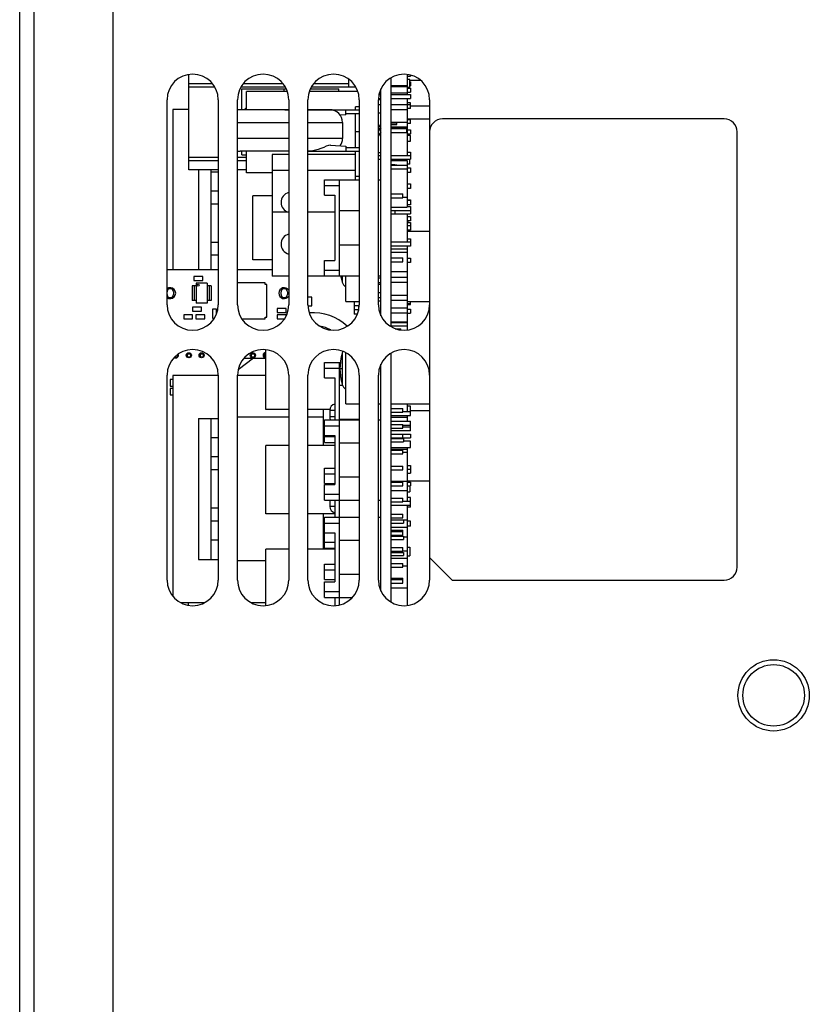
# Model space of a CAD drawing. Extents: x 33 to 410, y 33 to 287.
# Tile 53 of 90: x 163 to 175, y 184 to 200. Entities that reach past the tile are written whole.
import ezdxf

# ---------------------------------------------------------------- set-up
doc = ezdxf.new("R2010")
doc.units = 0
doc.header["$LTSCALE"] = 23.1
doc.layers.get('0').update_dxf_attribs({"linetype": 'CONTINUOUS'})
for name, color, linetype in [('ALL_AXIS', 7, 'CONTINUOUS'), ('ALL_CURVE', 7, 'CONTINUOUS'), ('ALL_FEATURES', 7, 'CONTINUOUS')]:
    doc.layers.add(name, color=color, linetype=linetype)

msp = doc.modelspace()

# ---------------------------------------------------------------- linework, layer by layer
at = {"color": 7, "linetype": 'CONTINUOUS'}
for p, q in [((168.199, 198.581), (168.199, 198.705)), ((169.109, 198.782), (169.109, 198.465)), ((169.109, 198.755), (169.159, 198.755)), ((169.159, 198.772), (169.159, 198.755)), ((169.159, 198.665), (169.159, 198.605)), ((166.599, 198.23), (166.599, 198.516)), ((167.236, 198.516), (166.599, 198.516)), ((168.336, 198.516), (167.582, 198.516)), ((168.307, 198.581), (168.199, 198.581)), ((168.699, 198.52), (168.683, 198.52)), ((168.859, 198.607), (169.109, 198.607)), ((168.859, 198.593), (169.109, 198.593)), ((168.859, 198.493), (169.109, 198.493)), ((169.159, 198.565), (169.159, 198.505)), ((168.699, 198.385), (168.659, 198.385)), ((169.109, 198.405), (169.109, 197.515)), ((169.159, 198.339), (169.109, 198.339)), ((169.159, 198.465), (169.159, 198.406)), ((169.159, 198.247), (169.159, 198.339)), ((168.299, 198.23), (168.299, 198.275)), ((168.359, 198.275), (168.299, 198.275)), ((168.699, 198.305), (168.659, 198.305)), ((168.859, 198.309), (169.109, 198.309)), ((168.859, 198.235), (169.109, 198.235)), ((169.159, 198.307), (169.109, 198.307)), ((169.159, 198.247), (169.109, 198.247)), ((168.299, 197.64), (168.299, 198.17)), ((168.699, 198.175), (168.659, 198.175)), ((168.859, 198.035), (169.109, 198.035)), ((169.159, 198.073), (169.109, 198.073)), ((169.159, 198.013), (169.159, 198.073)), ((168.359, 197.882), (168.299, 197.882)), ((168.859, 197.963), (169.109, 197.963)), ((168.859, 197.955), (169.109, 197.955)), ((169.159, 198.013), (169.109, 198.013)), ((169.159, 197.915), (169.159, 197.855)), ((169.159, 197.829), (169.109, 197.829)), ((169.109, 197.739), (169.159, 197.739)), ((169.159, 197.739), (169.159, 197.829)), ((166.599, 197.246), (166.599, 197.58)), ((168.299, 197.135), (168.299, 197.58)), ((168.699, 197.555), (168.659, 197.555)), ((168.859, 197.438), (169.109, 197.438)), ((169.109, 197.565), (169.159, 197.565)), ((169.109, 197.438), (169.109, 196.708)), ((169.159, 197.565), (169.159, 197.515)), ((169.159, 197.515), (169.159, 197.456)), ((168.859, 197.363), (169.109, 197.363)), ((168.859, 197.305), (169.109, 197.305)), ((169.109, 197.32), (169.159, 197.32)), ((169.159, 197.32), (169.159, 197.251)), ((166.999, 197.246), (166.599, 197.246)), ((168.359, 197.189), (168.299, 197.189)), ((169.159, 197.251), (169.109, 197.251)), ((169.109, 197.07), (169.159, 197.07)), ((169.159, 197.001), (169.109, 197.001)), ((169.159, 196.997), (169.109, 196.997)), ((169.159, 197.07), (169.159, 196.997)), ((169.039, 196.865), (169.109, 196.865)), ((169.109, 196.825), (169.159, 196.825)), ((169.109, 196.816), (169.159, 196.816)), ((169.159, 196.825), (169.159, 196.743)), ((168.859, 196.708), (169.109, 196.708)), ((169.159, 196.651), (168.859, 196.651)), ((169.159, 196.747), (169.109, 196.747)), ((169.159, 196.743), (169.109, 196.743)), ((169.109, 196.72), (169.159, 196.72)), ((169.159, 196.72), (169.159, 196.651)), ((169.159, 196.65), (169.159, 196.605)), ((168.859, 196.605), (169.159, 196.605)), ((169.109, 196.605), (169.109, 196.165)), ((169.109, 196.562), (169.159, 196.562)), ((169.159, 196.493), (169.109, 196.493)), ((169.159, 196.562), (169.159, 196.493)), ((169.109, 196.466), (169.159, 196.466)), ((169.109, 196.42), (169.159, 196.42)), ((169.159, 196.351), (169.109, 196.351)), ((169.159, 196.466), (169.159, 196.351)), ((169.109, 196.212), (169.159, 196.212)), ((169.159, 196.212), (169.159, 196.097)), ((168.859, 196.165), (169.109, 196.165)), ((169.159, 196.097), (168.859, 196.097)), ((168.859, 196.055), (169.109, 196.055)), ((169.109, 196.166), (169.159, 196.166)), ((169.109, 196.097), (169.109, 194.789)), ((168.859, 196.005), (169.109, 196.005)), ((169.109, 195.912), (169.159, 195.912)), ((169.159, 195.912), (169.159, 195.843)), ((169.159, 195.843), (169.109, 195.843)), ((165.779, 195.625), (165.779, 195.565)), ((165.919, 195.625), (165.779, 195.625)), ((165.919, 195.565), (165.919, 195.625)), ((168.699, 195.6), (168.659, 195.6)), ((168.859, 195.705), (169.109, 195.705)), ((168.859, 195.613), (169.109, 195.613)), ((165.779, 195.565), (165.919, 195.565)), ((166.892, 195.525), (166.459, 195.525)), ((166.892, 195.499), (166.892, 195.525)), ((166.917, 195.499), (166.892, 195.499)), ((166.917, 194.991), (166.917, 195.499)), ((168.699, 195.528), (168.659, 195.528)), ((168.699, 195.5), (168.659, 195.5)), ((168.859, 195.537), (169.109, 195.537)), ((167.619, 195.305), (167.559, 195.305)), ((167.619, 195.165), (167.619, 195.305)), ((168.699, 195.37), (168.659, 195.37)), ((168.699, 195.292), (168.659, 195.292)), ((168.859, 195.334), (169.109, 195.334)), ((165.759, 195.145), (165.759, 195.085)), ((165.899, 195.145), (165.759, 195.145)), ((165.899, 195.085), (165.899, 195.145)), ((166.069, 195.115), (166.069, 194.975)), ((166.129, 195.115), (166.069, 195.115)), ((166.129, 195.034), (166.129, 195.115)), ((167.079, 195.125), (167.079, 195.065)), ((167.219, 195.125), (167.079, 195.125)), ((167.219, 195.065), (167.219, 195.125)), ((167.56, 195.165), (167.619, 195.165)), ((168.699, 195.241), (168.659, 195.241)), ((168.859, 195.258), (169.109, 195.258)), ((168.859, 195.134), (169.109, 195.134)), ((169.109, 195.19), (169.159, 195.19)), ((169.109, 195.115), (169.159, 195.115)), ((169.159, 195.19), (169.159, 195.235)), ((169.159, 195.115), (169.159, 195.055)), ((165.619, 195.025), (165.619, 194.965)), ((165.759, 195.025), (165.619, 195.025)), ((165.619, 194.965), (165.759, 194.965)), ((165.759, 195.085), (165.899, 195.085)), ((165.759, 194.965), (165.759, 195.025)), ((165.809, 195.025), (165.809, 194.965)), ((165.949, 195.025), (165.809, 195.025)), ((165.809, 194.965), (165.949, 194.965)), ((165.949, 194.965), (165.949, 195.025)), ((166.069, 194.975), (166.099, 194.975)), ((166.525, 194.966), (166.892, 194.966)), ((166.892, 194.966), (166.892, 194.991)), ((166.892, 194.991), (166.917, 194.991)), ((167.079, 195.065), (167.219, 195.065)), ((167.079, 195.025), (167.079, 194.965)), ((167.219, 195.025), (167.079, 195.025)), ((167.079, 194.965), (167.192, 194.965)), ((167.219, 195.013), (167.219, 195.025)), ((168.859, 195.058), (169.109, 195.058)), ((169.109, 195.055), (169.159, 195.055)), ((168.859, 194.915), (169.109, 194.915)), ((168.859, 194.907), (169.109, 194.907)), ((168.859, 194.855), (169.109, 194.855)), ((166.899, 193.548), (166.899, 194.483)), ((165.409, 194.015), (165.409, 193.915)), ((165.449, 194.015), (165.409, 194.015)), ((165.409, 193.915), (165.449, 193.915)), ((165.409, 193.875), (165.409, 193.775)), ((165.449, 193.875), (165.409, 193.875)), ((165.409, 193.775), (165.449, 193.775)), ((169.109, 193.635), (169.109, 193.515)), ((169.159, 193.6), (169.109, 193.6)), ((169.159, 193.455), (169.159, 193.6)), ((167.259, 193.548), (166.899, 193.548)), ((167.901, 193.548), (167.559, 193.548)), ((168.859, 193.455), (169.159, 193.455)), ((168.859, 193.427), (169.109, 193.427)), ((169.039, 193.515), (169.159, 193.515)), ((169.109, 193.455), (169.109, 193.365)), ((169.159, 193.275), (169.039, 193.275)), ((169.159, 193.215), (169.159, 193.365)), ((169.159, 193.215), (168.859, 193.215)), ((169.159, 193.165), (169.159, 193.105)), ((166.899, 191.918), (166.899, 192.985)), ((167.259, 192.985), (166.899, 192.985)), ((167.979, 192.985), (167.559, 192.985)), ((169.159, 193.055), (169.049, 193.055)), ((169.159, 192.955), (169.159, 193.055)), ((168.859, 192.955), (169.159, 192.955)), ((168.859, 192.928), (169.109, 192.928)), ((169.039, 192.884), (169.109, 192.884)), ((169.109, 192.955), (169.109, 192.115)), ((169.159, 192.675), (169.159, 192.555)), ((168.859, 192.427), (169.109, 192.427)), ((169.159, 192.415), (169.159, 192.355)), ((168.859, 192.284), (169.109, 192.284)), ((168.859, 192.055), (169.159, 192.055)), ((169.039, 192.115), (169.159, 192.115)), ((169.109, 192.055), (169.109, 190.489)), ((169.159, 192.025), (169.159, 192.175)), ((167.259, 191.918), (166.899, 191.918)), ((167.979, 191.918), (167.559, 191.918)), ((169.159, 192.025), (169.109, 192.025)), ((168.859, 191.827), (169.109, 191.827)), ((169.159, 191.805), (169.109, 191.805)), ((169.159, 191.725), (169.159, 191.805)), ((168.859, 191.712), (169.109, 191.712)), ((169.159, 191.725), (169.109, 191.725)), ((169.049, 191.559), (169.109, 191.559)), ((166.899, 190.488), (166.899, 191.365)), ((167.259, 191.365), (166.899, 191.365)), ((167.979, 191.365), (167.559, 191.365)), ((169.039, 191.343), (169.109, 191.343)), ((168.859, 191.228), (169.109, 191.228)), ((169.039, 191.105), (169.109, 191.105)), ((168.859, 190.764), (169.109, 190.764)), ((165.689, 190.532), (165.689, 190.492))]:
    msp.add_line(p, q, dxfattribs=at)
at = {"layer": 'ALL_AXIS', "color": 7, "linetype": 'CONTINUOUS'}
for p, q in [((168.859, 194.84), (168.859, 198.731)), ((169.149, 198.699), (169.109, 198.699)), ((169.149, 198.579), (169.149, 198.699)), ((169.32, 198.688), (169.149, 198.688)), ((168.699, 195.013), (168.699, 198.558)), ((169.149, 198.579), (169.109, 198.579)), ((165.359, 195.185), (165.359, 198.385)), ((166.159, 198.385), (166.159, 195.185)), ((166.459, 195.185), (166.459, 198.385)), ((167.259, 198.385), (167.259, 195.185)), ((167.559, 195.185), (167.559, 198.385)), ((168.359, 198.385), (168.359, 195.185)), ((168.659, 195.185), (168.659, 198.385)), ((169.459, 198.385), (169.459, 197.885)), ((167.199, 198.23), (167.259, 198.23)), ((167.559, 198.23), (168.359, 198.23)), ((168.149, 198.15), (168.149, 198.23)), ((169.459, 198.283), (169.159, 198.283)), ((168.149, 198.15), (168.063, 198.144)), ((168.099, 198.03), (168.099, 197.78)), ((168.149, 198.17), (168.359, 198.17)), ((169.459, 198.081), (169.109, 198.081)), ((167.259, 197.58), (167.199, 197.58)), ((167.559, 197.58), (168.359, 197.58)), ((167.913, 197.678), (168.149, 197.66)), ((168.149, 197.66), (168.149, 197.58)), ((168.149, 197.64), (168.359, 197.64)), ((169.149, 197.379), (169.149, 197.455)), ((169.149, 197.379), (169.109, 197.379)), ((166.699, 195.885), (166.699, 196.885)), ((166.999, 196.885), (166.699, 196.885)), ((168.859, 196.915), (169.039, 196.915)), ((168.859, 196.855), (169.039, 196.855)), ((169.039, 196.855), (169.039, 196.915)), ((169.109, 196.335), (169.459, 196.335)), ((166.999, 195.885), (166.699, 195.885)), ((168.859, 195.915), (169.039, 195.915)), ((169.039, 195.855), (169.039, 195.915)), ((165.359, 195.735), (166.159, 195.735)), ((166.459, 195.735), (166.999, 195.735)), ((168.859, 195.855), (169.039, 195.855)), ((168.149, 195.235), (168.149, 195.631)), ((165.459, 195.385), (165.459, 195.345)), ((167.139, 195.345), (167.139, 195.385)), ((167.239, 195.385), (167.239, 195.345)), ((168.149, 195.235), (168.359, 195.235)), ((168.279, 195.235), (168.279, 195.035)), ((168.358, 195.165), (168.279, 195.165)), ((169.109, 195.235), (169.459, 195.235)), ((168.35, 195.105), (168.279, 195.105)), ((165.479, 194.37), (165.524, 194.37)), ((165.524, 194.408), (165.524, 194.37)), ((165.674, 194.427), (165.674, 194.37)), ((165.674, 194.42), (165.724, 194.42)), ((165.674, 194.37), (165.724, 194.37)), ((165.724, 194.427), (165.724, 194.37)), ((165.874, 194.427), (165.874, 194.37)), ((165.874, 194.42), (165.924, 194.42)), ((165.874, 194.37), (165.924, 194.37)), ((165.924, 194.427), (165.924, 194.37)), ((166.674, 194.427), (166.674, 194.37)), ((166.674, 194.42), (166.724, 194.42)), ((166.674, 194.37), (166.724, 194.37)), ((166.699, 194.355), (166.699, 194.37)), ((166.724, 194.427), (166.724, 194.37)), ((166.874, 194.427), (166.874, 194.37)), ((166.874, 194.42), (166.899, 194.42)), ((166.874, 194.37), (166.899, 194.37)), ((168.149, 193.635), (168.149, 194.437)), ((168.859, 190.54), (168.859, 194.431)), ((168.699, 190.713), (168.699, 194.258)), ((165.359, 190.885), (165.359, 194.085)), ((166.159, 194.085), (166.159, 190.885)), ((166.459, 190.885), (166.459, 194.085)), ((167.259, 194.085), (167.259, 190.885)), ((167.559, 190.885), (167.559, 194.085)), ((168.359, 194.085), (168.359, 190.885)), ((168.659, 190.885), (168.659, 194.085)), ((168.149, 193.635), (168.359, 193.635)), ((168.659, 193.635), (168.699, 193.635)), ((168.859, 193.635), (169.459, 193.635)), ((167.259, 193.43), (166.459, 193.43)), ((167.799, 193.43), (167.559, 193.43)), ((167.899, 193.535), (167.899, 193.435)), ((168.859, 193.565), (169.039, 193.565)), ((168.859, 193.505), (169.039, 193.505)), ((169.039, 193.505), (169.039, 193.565)), ((169.159, 193.535), (169.459, 193.535)), ((168.859, 193.315), (169.039, 193.315)), ((169.039, 193.255), (169.039, 193.315)), ((168.859, 193.255), (169.039, 193.255)), ((168.859, 193.165), (169.039, 193.165)), ((169.039, 193.105), (169.039, 193.165)), ((168.859, 193.105), (169.039, 193.105)), ((168.859, 192.915), (169.039, 192.915)), ((168.859, 192.855), (169.039, 192.855)), ((169.039, 192.855), (169.039, 192.915)), ((168.859, 192.665), (169.039, 192.665)), ((169.039, 192.605), (169.039, 192.665)), ((168.859, 192.605), (169.039, 192.605)), ((168.859, 192.415), (169.039, 192.415)), ((168.859, 192.355), (169.039, 192.355)), ((169.039, 192.355), (169.039, 192.415)), ((169.109, 192.435), (169.459, 192.435)), ((169.149, 192.355), (169.149, 192.261)), ((169.109, 192.261), (169.149, 192.261)), ((167.899, 192.135), (167.899, 192.035)), ((168.859, 192.165), (169.039, 192.165)), ((168.859, 192.105), (169.039, 192.105)), ((169.039, 192.105), (169.039, 192.165)), ((168.859, 191.915), (169.039, 191.915)), ((169.039, 191.855), (169.039, 191.915)), ((168.859, 191.855), (169.039, 191.855)), ((168.859, 191.665), (169.039, 191.665)), ((168.859, 191.645), (169.039, 191.645)), ((168.859, 191.585), (169.039, 191.585)), ((169.039, 191.585), (169.039, 191.665)), ((168.859, 191.395), (169.039, 191.395)), ((168.859, 191.335), (169.039, 191.335)), ((169.039, 191.335), (169.039, 191.395)), ((169.109, 191.401), (169.149, 191.401)), ((169.149, 191.401), (169.149, 191.261)), ((166.899, 191.185), (166.459, 191.185)), ((168.859, 191.145), (169.039, 191.145)), ((169.039, 191.085), (169.039, 191.145)), ((169.109, 191.261), (169.149, 191.261)), ((169.459, 191.235), (169.459, 190.885)), ((168.859, 191.085), (169.039, 191.085)), ((168.859, 190.915), (169.039, 190.915)), ((168.859, 190.895), (169.039, 190.895)), ((168.859, 190.835), (169.039, 190.835)), ((169.039, 190.835), (169.039, 190.915))]:
    msp.add_line(p, q, dxfattribs=at)
at = {"layer": 'ALL_AXIS', "color": 9, "linetype": 'CONTINUOUS'}
for p, q in [((168.093, 195.631), (168.093, 195.539)), ((168.093, 194.432), (168.093, 193.939))]:
    msp.add_line(p, q, dxfattribs=at)
at = {"layer": 'ALL_AXIS', "color": 7, "linetype": 'CONTINUOUS'}
msp.add_lwpolyline([(167.913, 197.678), (167.904, 197.678), (167.878, 197.672), (167.845, 197.659), (167.807, 197.642), (167.762, 197.623), (167.718, 197.607), (167.676, 197.596), (167.635, 197.588), (167.594, 197.584), (167.559, 197.582)], dxfattribs=at)
for centre, radius in [((165.699, 194.395), 0.04), ((165.899, 194.395), 0.04), ((166.699, 194.395), 0.04), ((174.829, 189.085), 0.48)]:
    msp.add_circle(centre, radius, dxfattribs=at)
for centre, radius, start, end in [((165.759, 198.385), 0.4, 0, 180), ((166.859, 198.385), 0.4, 0, 180), ((167.959, 198.385), 0.4, 0, 180), ((169.059, 198.385), 0.4, 0, 180), ((166.799, 198.039), 0.3, 132.9833, 140.2426), ((167.299, 196.781), 0.16, 105.1105, 253.5011), ((167.299, 196.131), 0.16, 105.1105, 254.8895), ((167.299, 196.431), 0.16, 253.5011, 254.8895), ((168.959, 195.785), 0.9, 189.8568, 195.8809), ((165.409, 195.365), 0.085, 233.6157, 126.3843), ((165.409, 195.385), 0.05, 0, 180), ((167.189, 195.365), 0.085, 33.9954, 326.0046), ((167.189, 195.385), 0.05, 0, 180), ((168.218, 195.575), 0.13, 195.8809, 237.196), ((165.409, 195.345), 0.05, 180, 360), ((167.189, 195.345), 0.05, 180, 360), ((165.759, 195.185), 0.4, 180, 360), ((166.859, 195.185), 0.4, 180, 360), ((167.959, 195.185), 0.4, 180, 360), ((169.059, 195.185), 0.4, 180, 360), ((165.759, 194.085), 0.4, 0, 180), ((165.499, 194.395), 0.04, 230.0231, 29.6657), ((166.859, 194.085), 0.4, 0, 180), ((166.899, 194.395), 0.04, 90, 270), ((167.959, 194.085), 0.4, 0, 180), ((168.959, 194.185), 0.9, 164.1191, 195.8809), ((168.218, 194.396), 0.13, 151.7222, 164.1191), ((169.059, 194.085), 0.4, 0, 180), ((168.218, 193.975), 0.13, 195.8809, 237.196), ((165.759, 190.885), 0.4, 180, 360), ((166.859, 190.885), 0.4, 180, 360), ((167.959, 190.885), 0.4, 180, 360), ((169.059, 190.885), 0.4, 180, 360)]:
    msp.add_arc(centre, radius, start, end, dxfattribs=at)
at = {"layer": 'ALL_CURVE', "color": 40, "linetype": 'CONTINUOUS'}
msp.add_line((168.084, 194.185), (168.059, 194.185), dxfattribs=at)
at = {"layer": 'ALL_CURVE', "color": 4, "linetype": 'CONTINUOUS'}
msp.add_circle((165.844, 195.49), 0.015, dxfattribs=at)
at = {"layer": 'ALL_CURVE', "color": 40, "linetype": 'CONTINUOUS'}
for centre, start in [((168.959, 195.785), 189.8525), ((168.959, 194.185), 166.5066)]:
    msp.add_arc(centre, 0.9, start, 193.4934, dxfattribs=at)
at = {"layer": 'ALL_FEATURES', "color": 3, "linetype": 'CONTINUOUS'}
for p, q in [((163.059, 163.442), (163.059, 200.825)), ((164.519, 163.445), (164.519, 200.885))]:
    msp.add_line(p, q, dxfattribs=at)
at = {"layer": 'ALL_FEATURES', "color": 9, "linetype": 'CONTINUOUS'}
for p, q in [((163.279, 200.748), (163.279, 163.445)), ((165.699, 198.639), (166.067, 198.639)), ((166.551, 198.639), (167.167, 198.639)), ((167.651, 198.639), (168.199, 198.639)), ((166.459, 198.03), (167.259, 198.03)), ((167.559, 198.03), (168.099, 198.03)), ((167.259, 197.78), (166.459, 197.78)), ((168.099, 197.78), (167.559, 197.78)), ((165.699, 197.439), (166.159, 197.439)), ((166.459, 197.439), (166.599, 197.439)), ((166.159, 197.257), (166.049, 197.257)), ((167.979, 193.535), (167.899, 193.535)), ((167.979, 193.435), (167.899, 193.435)), ((166.159, 193.107), (166.049, 193.107)), ((167.979, 192.035), (167.899, 192.035)), ((166.159, 191.507), (166.049, 191.507))]:
    msp.add_line(p, q, dxfattribs=at)
at = {"layer": 'ALL_FEATURES', "color": 7, "linetype": 'CONTINUOUS'}
for p, q in [((165.699, 197.289), (165.699, 198.78)), ((169.149, 198.665), (169.159, 198.665)), ((165.699, 198.589), (166.102, 198.589)), ((166.516, 198.589), (167.202, 198.589)), ((166.529, 198.23), (166.529, 198.554)), ((166.529, 198.554), (167.221, 198.554)), ((167.189, 198.516), (167.189, 198.554)), ((167.597, 198.554), (168.039, 198.554)), ((167.616, 198.589), (168.199, 198.589)), ((168.039, 198.516), (168.039, 198.554)), ((169.109, 198.565), (169.159, 198.565)), ((169.109, 198.505), (169.159, 198.505)), ((169.149, 198.605), (169.159, 198.605)), ((168.66, 198.405), (168.699, 198.405)), ((168.668, 198.465), (168.699, 198.465)), ((168.859, 198.465), (169.159, 198.465)), ((168.859, 198.405), (169.159, 198.405)), ((165.449, 198.232), (165.449, 195.735)), ((165.699, 198.232), (165.449, 198.232)), ((167.259, 198.23), (166.499, 198.23)), ((167.899, 198.23), (167.559, 198.23)), ((168.864, 198.035), (168.864, 198.02)), ((168.944, 198.02), (168.944, 198.035)), ((174.059, 198.085), (169.659, 198.085)), ((168.659, 197.993), (168.699, 197.935)), ((168.659, 197.923), (168.668, 197.935)), ((168.668, 197.935), (168.699, 197.875)), ((168.668, 197.935), (168.699, 197.935)), ((168.949, 198.02), (168.859, 198.02)), ((168.859, 198), (168.949, 198)), ((168.859, 197.935), (169.099, 197.935)), ((168.949, 198), (168.949, 198.02)), ((169.099, 197.935), (169.099, 197.875)), ((169.109, 197.915), (169.159, 197.915)), ((169.459, 197.885), (169.459, 191.235)), ((174.259, 191.085), (174.259, 197.885)), ((168.659, 197.818), (168.699, 197.875)), ((168.859, 197.875), (169.099, 197.875)), ((169.109, 197.855), (169.159, 197.855)), ((167.199, 197.58), (166.499, 197.58)), ((166.529, 197.524), (166.529, 197.58)), ((165.699, 197.489), (166.159, 197.489)), ((166.459, 197.489), (166.599, 197.489)), ((166.529, 197.524), (166.599, 197.524)), ((166.999, 197.531), (166.999, 195.631)), ((167.259, 197.531), (166.999, 197.531)), ((168.299, 197.531), (167.559, 197.531)), ((168.659, 197.515), (168.699, 197.515)), ((168.659, 197.455), (168.699, 197.455)), ((168.859, 197.515), (169.159, 197.515)), ((168.859, 197.455), (169.159, 197.455)), ((166.159, 197.289), (165.699, 197.289)), ((165.849, 197.289), (165.849, 195.735)), ((166.049, 195.735), (166.049, 197.289)), ((166.599, 197.289), (166.459, 197.289)), ((167.259, 197.281), (166.999, 197.281)), ((168.299, 197.281), (167.559, 197.281)), ((168.859, 197.373), (168.914, 197.373)), ((168.914, 197.373), (168.914, 197.363)), ((168.914, 197.37), (168.949, 197.37)), ((168.949, 197.37), (168.949, 197.363)), ((167.819, 196.895), (167.819, 197.135)), ((167.819, 197.135), (168.359, 197.135)), ((168.049, 195.635), (168.049, 197.135)), ((168.659, 197.135), (168.699, 197.135)), ((166.159, 196.957), (166.049, 196.957)), ((167.819, 197.045), (168.049, 197.045)), ((167.259, 196.931), (167.255, 196.931)), ((167.819, 196.895), (167.979, 196.895)), ((167.979, 196.895), (167.979, 195.875)), ((166.159, 196.757), (166.049, 196.757)), ((168.359, 196.65), (168.049, 196.65)), ((168.914, 196.651), (168.914, 196.605)), ((167.259, 196.631), (166.999, 196.631)), ((167.979, 196.631), (167.559, 196.631)), ((169.119, 196.493), (169.119, 196.466)), ((167.259, 196.281), (167.255, 196.281)), ((166.159, 196.157), (166.049, 196.157)), ((168.049, 196.12), (168.359, 196.12)), ((166.159, 195.957), (166.049, 195.957)), ((167.819, 195.635), (167.819, 195.875)), ((167.819, 195.875), (167.979, 195.875)), ((167.819, 195.725), (168.049, 195.725)), ((167.259, 195.631), (166.999, 195.631)), ((168.359, 195.631), (167.559, 195.631)), ((167.819, 195.635), (168.359, 195.635)), ((168.659, 195.635), (168.699, 195.635)), ((165.749, 195.48), (165.749, 195.25)), ((165.814, 195.48), (165.749, 195.48)), ((165.783, 195.48), (165.783, 195.25)), ((165.814, 195.52), (165.814, 195.21)), ((165.984, 195.52), (165.814, 195.52)), ((165.984, 195.52), (165.984, 195.21)), ((166.049, 195.48), (165.984, 195.48)), ((166.015, 195.48), (166.015, 195.25)), ((166.049, 195.48), (166.049, 195.25)), ((165.814, 195.25), (165.749, 195.25)), ((165.984, 195.21), (165.814, 195.21)), ((166.049, 195.25), (165.984, 195.25)), ((168.354, 195.126), (168.354, 195.16)), ((168.357, 195.16), (168.354, 195.16)), ((169.109, 195.205), (169.159, 195.205)), ((168.33, 195.035), (168.279, 195.035)), ((168.922, 194.81), (169.009, 194.81)), ((169.009, 194.789), (169.009, 194.81)), ((165.699, 194.37), (165.699, 194.355)), ((166.709, 194.35), (166.468, 194.167)), ((166.56, 194.35), (166.899, 194.35)), ((167.819, 194.045), (167.819, 194.285)), ((167.819, 194.285), (168.065, 194.285)), ((167.819, 194.195), (168.049, 194.195)), ((168.049, 190.496), (168.049, 194.285)), ((165.449, 194.082), (165.449, 190.634)), ((166.159, 194.082), (165.449, 194.082)), ((166.899, 194.082), (166.459, 194.082)), ((167.819, 194.045), (167.979, 194.045)), ((167.979, 194.045), (167.979, 193.385)), ((168.1, 193.925), (168.049, 193.925)), ((167.799, 193.548), (167.799, 192.985)), ((165.849, 193.407), (165.849, 191.207)), ((165.849, 193.407), (166.159, 193.407)), ((166.049, 191.207), (166.049, 193.407)), ((167.819, 193.035), (167.819, 193.385)), ((167.819, 193.385), (168.359, 193.385)), ((167.819, 193.295), (168.049, 193.295)), ((168.049, 193.395), (168.359, 193.395)), ((168.659, 193.385), (168.699, 193.385)), ((168.859, 193.365), (169.159, 193.365)), ((169.039, 193.305), (169.159, 193.305)), ((167.819, 193.145), (167.979, 193.145)), ((167.819, 193.125), (167.979, 193.125)), ((167.979, 193.145), (167.979, 192.375)), ((169.039, 193.165), (169.159, 193.165)), ((167.819, 193.035), (167.979, 193.035)), ((168.359, 193.025), (168.049, 193.025)), ((168.859, 193.094), (169.049, 193.094)), ((168.859, 193.045), (169.049, 193.045)), ((169.039, 193.105), (169.159, 193.105)), ((169.049, 193.094), (169.049, 193.045)), ((166.159, 192.807), (166.049, 192.807)), ((169.109, 192.675), (169.159, 192.675)), ((166.159, 192.607), (166.049, 192.607)), ((167.819, 192.395), (167.819, 192.635)), ((167.819, 192.635), (167.979, 192.635)), ((167.819, 192.545), (167.979, 192.545)), ((168.049, 192.495), (168.359, 192.495)), ((169.109, 192.615), (169.159, 192.615)), ((169.109, 192.555), (169.159, 192.555)), ((167.819, 192.395), (167.979, 192.395)), ((167.819, 192.135), (167.819, 192.375)), ((167.819, 192.375), (167.979, 192.375)), ((169.109, 192.415), (169.159, 192.415)), ((169.109, 192.355), (169.159, 192.355)), ((167.819, 192.225), (168.049, 192.225)), ((167.819, 192.135), (168.359, 192.135)), ((167.979, 192.135), (167.979, 191.865)), ((168.659, 192.135), (168.699, 192.135)), ((169.159, 192.175), (169.109, 192.175)), ((166.159, 192.007), (166.049, 192.007)), ((167.799, 191.918), (167.799, 191.365)), ((166.159, 191.807), (166.049, 191.807)), ((167.819, 191.385), (167.819, 191.865)), ((167.819, 191.865), (168.359, 191.865)), ((167.819, 191.775), (168.049, 191.775)), ((168.659, 191.865), (168.699, 191.865)), ((168.859, 191.824), (169.049, 191.824)), ((168.859, 191.775), (169.049, 191.775)), ((169.049, 191.824), (169.049, 191.775)), ((167.819, 191.625), (167.979, 191.625)), ((167.979, 191.625), (167.979, 190.855)), ((167.819, 191.475), (167.979, 191.475)), ((168.359, 191.505), (168.049, 191.505)), ((168.859, 191.57), (169.049, 191.57)), ((168.859, 191.521), (169.049, 191.521)), ((169.049, 191.57), (169.049, 191.521)), ((167.819, 191.385), (167.979, 191.385)), ((168.859, 191.316), (169.049, 191.316)), ((168.859, 191.267), (169.049, 191.267)), ((169.049, 191.316), (169.049, 191.267)), ((165.849, 191.207), (166.159, 191.207)), ((167.819, 190.895), (167.819, 191.135)), ((167.819, 191.135), (167.979, 191.135)), ((169.459, 191.235), (169.809, 190.885)), ((167.819, 191.045), (167.979, 191.045)), ((168.049, 190.975), (168.359, 190.975)), ((167.819, 190.895), (167.979, 190.895)), ((167.819, 190.615), (167.819, 190.855)), ((167.819, 190.855), (167.979, 190.855)), ((169.809, 190.885), (174.059, 190.885)), ((167.819, 190.705), (168.049, 190.705)), ((165.946, 190.532), (165.572, 190.532)), ((166.899, 190.532), (166.672, 190.532)), ((167.819, 190.615), (168.254, 190.615)), ((167.979, 190.615), (167.979, 190.486))]:
    msp.add_line(p, q, dxfattribs=at)
msp.add_circle((174.829, 189.085), 0.557, dxfattribs=at)
for centre, radius, start, end in [((166.499, 198.03), 0.2, 90, 101.6498), ((167.899, 198.03), 0.2, 0, 90), ((169.659, 197.885), 0.2, 90, 180), ((174.059, 197.885), 0.2, 0, 90), ((167.899, 197.78), 0.2, 325.262, 360), ((166.499, 197.78), 0.2, 258.3502, 270), ((167.649, 194.31), 0.75, 45.8847, 95.1158), ((167.999, 193.535), 0.1, 101.765, 180), ((167.999, 193.435), 0.1, 180, 210.6609), ((167.999, 192.035), 0.1, 180, 258.235), ((174.059, 191.085), 0.2, 270, 360)]:
    msp.add_arc(centre, radius, start, end, dxfattribs=at)
at = {"layer": 'ALL_FEATURES', "color": 9, "linetype": 'CONTINUOUS'}
msp.add_arc((167.649, 194.31), 0.55, 60.8162, 79.7406, dxfattribs=at)

doc.saveas('drawing.dxf')
